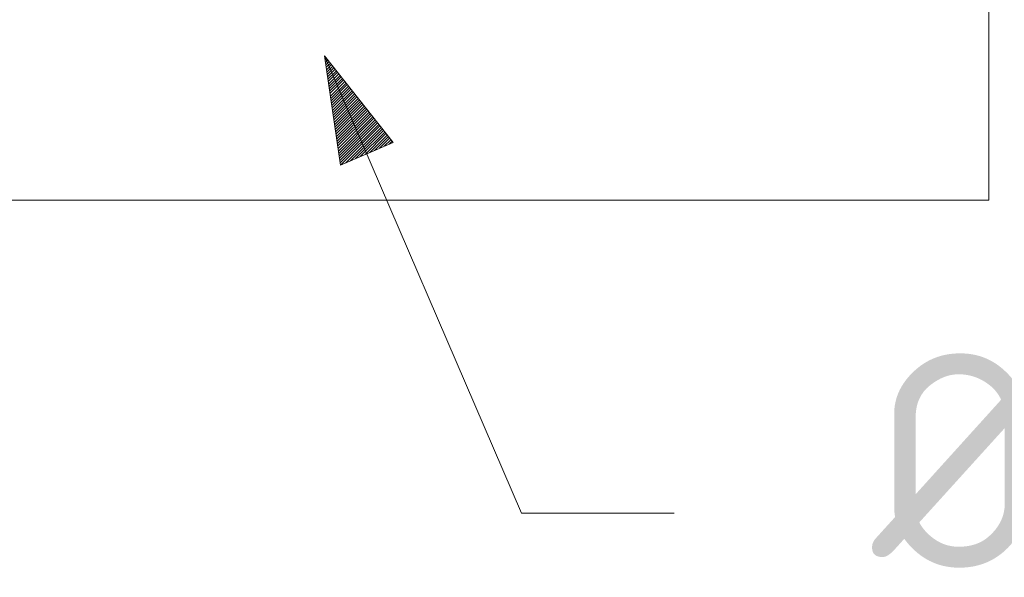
# Model space of a CAD drawing. Header units: inches. Extents: x -30 to 641, y 180 to 601.
# Tile 205 of 234: x 523 to 555, y 524 to 542. Entities that reach past the tile are written whole.
import ezdxf

# ---------------------------------------------------------------- set-up
doc = ezdxf.new("R2010")
doc.units = ezdxf.units.IN
doc.header["$MEASUREMENT"] = 0
doc.layers.add('1', color=7, linetype='Continuous')
doc.layers.add('Top', color=7, linetype='Continuous')

# ---------------------------------------------------------------- blocks, each defined once
blk = doc.blocks.new('block 4')
at = {"layer": '1', "color": 8, "lineweight": 18, "true_color": 0x808080}
blk.add_lwpolyline([(554.57, 566.574), (554.57, 535.876)], dxfattribs=at)
blk = doc.blocks.new('block 5')
at = {"layer": '1', "color": 8, "lineweight": 18, "true_color": 0x808080}
blk.add_lwpolyline([(-18.129, 535.876), (554.57, 535.876)], dxfattribs=at)
blk = doc.blocks.new('block 5130')
at = {"layer": '1', "color": 35, "lineweight": 13, "true_color": 0x99724c}
blk.add_lwpolyline([(532.818, 540.609), (539.268, 525.621)], dxfattribs=at)
blk = doc.blocks.new('block 5131')
at = {"layer": '1', "color": 35, "lineweight": 13, "true_color": 0x99724c}
blk.add_lwpolyline([(539.268, 525.621), (544.268, 525.621)], dxfattribs=at)
blk = doc.blocks.new('block 9833')
at = {"layer": 'Top', "color": 35, "true_color": 0x99724c, "insert": (550.746, 523.833), "char_height": 7, "attachment_point": 7}
blk.add_mtext('\\fDINPro|b0|i0|c0|p34;\\W1;Ø', dxfattribs=at)
blk = doc.blocks.new('block 9835')
at = {"layer": 'Top', "lineweight": 0}
blk.add_lwpolyline([(532.818, 540.609), (535.063, 537.765), (533.34, 537.023), (532.818, 540.609)], dxfattribs=at)
blk = doc.blocks.new('block 9836')
at = {"layer": 'Top', "lineweight": 0}
blk.add_lwpolyline([(532.828, 540.542), (532.852, 540.566)], dxfattribs=at)
blk = doc.blocks.new('block 9837')
at = {"layer": 'Top', "lineweight": 0}
blk.add_lwpolyline([(532.839, 540.463), (532.892, 540.516)], dxfattribs=at)
blk = doc.blocks.new('block 9838')
at = {"layer": 'Top', "lineweight": 0}
blk.add_lwpolyline([(532.851, 540.385), (532.931, 540.466)], dxfattribs=at)
blk = doc.blocks.new('block 9839')
at = {"layer": 'Top', "lineweight": 0}
blk.add_lwpolyline([(532.862, 540.307), (532.971, 540.415)], dxfattribs=at)
blk = doc.blocks.new('block 9840')
at = {"layer": 'Top', "lineweight": 0}
blk.add_lwpolyline([(532.874, 540.228), (533.011, 540.365)], dxfattribs=at)
blk = doc.blocks.new('block 9841')
at = {"layer": 'Top', "lineweight": 0}
blk.add_lwpolyline([(532.885, 540.15), (533.05, 540.315)], dxfattribs=at)
blk = doc.blocks.new('block 9842')
at = {"layer": 'Top', "lineweight": 0}
blk.add_lwpolyline([(532.897, 540.071), (533.09, 540.265)], dxfattribs=at)
blk = doc.blocks.new('block 9843')
at = {"layer": 'Top', "lineweight": 0}
blk.add_lwpolyline([(532.908, 539.993), (533.13, 540.215)], dxfattribs=at)
blk = doc.blocks.new('block 9844')
at = {"layer": 'Top', "lineweight": 0}
blk.add_lwpolyline([(532.919, 539.915), (533.169, 540.164)], dxfattribs=at)
blk = doc.blocks.new('block 9845')
at = {"layer": 'Top', "lineweight": 0}
blk.add_lwpolyline([(532.931, 539.836), (533.209, 540.114)], dxfattribs=at)
blk = doc.blocks.new('block 9846')
at = {"layer": 'Top', "lineweight": 0}
blk.add_lwpolyline([(532.942, 539.758), (533.248, 540.064)], dxfattribs=at)
blk = doc.blocks.new('block 9847')
at = {"layer": 'Top', "lineweight": 0}
blk.add_lwpolyline([(532.954, 539.679), (533.288, 540.014)], dxfattribs=at)
blk = doc.blocks.new('block 9848')
at = {"layer": 'Top', "lineweight": 0}
blk.add_lwpolyline([(532.965, 539.601), (533.328, 539.964)], dxfattribs=at)
blk = doc.blocks.new('block 9849')
at = {"layer": 'Top', "lineweight": 0}
blk.add_lwpolyline([(532.976, 539.523), (533.367, 539.913)], dxfattribs=at)
blk = doc.blocks.new('block 9850')
at = {"layer": 'Top', "lineweight": 0}
blk.add_lwpolyline([(532.988, 539.444), (533.407, 539.863)], dxfattribs=at)
blk = doc.blocks.new('block 9851')
at = {"layer": 'Top', "lineweight": 0}
blk.add_lwpolyline([(532.999, 539.366), (533.446, 539.813)], dxfattribs=at)
blk = doc.blocks.new('block 9852')
at = {"layer": 'Top', "lineweight": 0}
blk.add_lwpolyline([(533.011, 539.287), (533.486, 539.763)], dxfattribs=at)
blk = doc.blocks.new('block 9853')
at = {"layer": 'Top', "lineweight": 0}
blk.add_lwpolyline([(533.022, 539.209), (533.526, 539.713)], dxfattribs=at)
blk = doc.blocks.new('block 9854')
at = {"layer": 'Top', "lineweight": 0}
blk.add_lwpolyline([(533.033, 539.131), (533.565, 539.662)], dxfattribs=at)
blk = doc.blocks.new('block 9855')
at = {"layer": 'Top', "lineweight": 0}
blk.add_lwpolyline([(533.045, 539.052), (533.605, 539.612)], dxfattribs=at)
blk = doc.blocks.new('block 9856')
at = {"layer": 'Top', "lineweight": 0}
blk.add_lwpolyline([(533.056, 538.974), (533.644, 539.562)], dxfattribs=at)
blk = doc.blocks.new('block 9857')
at = {"layer": 'Top', "lineweight": 0}
blk.add_lwpolyline([(533.068, 538.896), (533.684, 539.512)], dxfattribs=at)
blk = doc.blocks.new('block 9858')
at = {"layer": 'Top', "lineweight": 0}
blk.add_lwpolyline([(533.079, 538.817), (533.724, 539.462)], dxfattribs=at)
blk = doc.blocks.new('block 9859')
at = {"layer": 'Top', "lineweight": 0}
blk.add_lwpolyline([(533.091, 538.739), (533.763, 539.412)], dxfattribs=at)
blk = doc.blocks.new('block 9860')
at = {"layer": 'Top', "lineweight": 0}
blk.add_lwpolyline([(533.102, 538.66), (533.803, 539.361)], dxfattribs=at)
blk = doc.blocks.new('block 9861')
at = {"layer": 'Top', "lineweight": 0}
blk.add_lwpolyline([(533.113, 538.582), (533.843, 539.311)], dxfattribs=at)
blk = doc.blocks.new('block 9862')
at = {"layer": 'Top', "lineweight": 0}
blk.add_lwpolyline([(533.125, 538.504), (533.882, 539.261)], dxfattribs=at)
blk = doc.blocks.new('block 9863')
at = {"layer": 'Top', "lineweight": 0}
blk.add_lwpolyline([(533.136, 538.425), (533.922, 539.211)], dxfattribs=at)
blk = doc.blocks.new('block 9864')
at = {"layer": 'Top', "lineweight": 0}
blk.add_lwpolyline([(533.148, 538.347), (533.961, 539.161)], dxfattribs=at)
blk = doc.blocks.new('block 9865')
at = {"layer": 'Top', "lineweight": 0}
blk.add_lwpolyline([(533.159, 538.268), (534.001, 539.11)], dxfattribs=at)
blk = doc.blocks.new('block 9866')
at = {"layer": 'Top', "lineweight": 0}
blk.add_lwpolyline([(533.17, 538.19), (534.041, 539.06)], dxfattribs=at)
blk = doc.blocks.new('block 9867')
at = {"layer": 'Top', "lineweight": 0}
blk.add_lwpolyline([(533.182, 538.112), (534.08, 539.01)], dxfattribs=at)
blk = doc.blocks.new('block 9868')
at = {"layer": 'Top', "lineweight": 0}
blk.add_lwpolyline([(533.193, 538.033), (534.12, 538.96)], dxfattribs=at)
blk = doc.blocks.new('block 9869')
at = {"layer": 'Top', "lineweight": 0}
blk.add_lwpolyline([(533.205, 537.955), (534.159, 538.91)], dxfattribs=at)
blk = doc.blocks.new('block 9870')
at = {"layer": 'Top', "lineweight": 0}
blk.add_lwpolyline([(533.216, 537.876), (534.199, 538.859)], dxfattribs=at)
blk = doc.blocks.new('block 9871')
at = {"layer": 'Top', "lineweight": 0}
blk.add_lwpolyline([(533.227, 537.798), (534.239, 538.809)], dxfattribs=at)
blk = doc.blocks.new('block 9872')
at = {"layer": 'Top', "lineweight": 0}
blk.add_lwpolyline([(533.239, 537.72), (534.278, 538.759)], dxfattribs=at)
blk = doc.blocks.new('block 9873')
at = {"layer": 'Top', "lineweight": 0}
blk.add_lwpolyline([(533.25, 537.641), (534.318, 538.709)], dxfattribs=at)
blk = doc.blocks.new('block 9874')
at = {"layer": 'Top', "lineweight": 0}
blk.add_lwpolyline([(533.262, 537.563), (534.358, 538.659)], dxfattribs=at)
blk = doc.blocks.new('block 9875')
at = {"layer": 'Top', "lineweight": 0}
blk.add_lwpolyline([(533.273, 537.485), (534.397, 538.608)], dxfattribs=at)
blk = doc.blocks.new('block 9876')
at = {"layer": 'Top', "lineweight": 0}
blk.add_lwpolyline([(533.285, 537.406), (534.437, 538.558)], dxfattribs=at)
blk = doc.blocks.new('block 9877')
at = {"layer": 'Top', "lineweight": 0}
blk.add_lwpolyline([(533.296, 537.328), (534.476, 538.508)], dxfattribs=at)
blk = doc.blocks.new('block 9878')
at = {"layer": 'Top', "lineweight": 0}
blk.add_lwpolyline([(533.307, 537.249), (534.516, 538.458)], dxfattribs=at)
blk = doc.blocks.new('block 9879')
at = {"layer": 'Top', "lineweight": 0}
blk.add_lwpolyline([(533.319, 537.171), (534.556, 538.408)], dxfattribs=at)
blk = doc.blocks.new('block 9880')
at = {"layer": 'Top', "lineweight": 0}
blk.add_lwpolyline([(533.33, 537.093), (534.595, 538.358)], dxfattribs=at)
blk = doc.blocks.new('block 9881')
at = {"layer": 'Top', "lineweight": 0}
blk.add_lwpolyline([(533.358, 537.031), (534.635, 538.307)], dxfattribs=at)
blk = doc.blocks.new('block 9882')
at = {"layer": 'Top', "lineweight": 0}
blk.add_lwpolyline([(533.516, 537.099), (534.674, 538.257)], dxfattribs=at)
blk = doc.blocks.new('block 9883')
at = {"layer": 'Top', "lineweight": 0}
blk.add_lwpolyline([(533.674, 537.167), (534.714, 538.207)], dxfattribs=at)
blk = doc.blocks.new('block 9884')
at = {"layer": 'Top', "lineweight": 0}
blk.add_lwpolyline([(533.831, 537.235), (534.754, 538.157)], dxfattribs=at)
blk = doc.blocks.new('block 9885')
at = {"layer": 'Top', "lineweight": 0}
blk.add_lwpolyline([(533.989, 537.302), (534.793, 538.107)], dxfattribs=at)
blk = doc.blocks.new('block 9886')
at = {"layer": 'Top', "lineweight": 0}
blk.add_lwpolyline([(534.147, 537.37), (534.833, 538.056)], dxfattribs=at)
blk = doc.blocks.new('block 9887')
at = {"layer": 'Top', "lineweight": 0}
blk.add_lwpolyline([(534.304, 537.438), (534.872, 538.006)], dxfattribs=at)
blk = doc.blocks.new('block 9888')
at = {"layer": 'Top', "lineweight": 0}
blk.add_lwpolyline([(534.462, 537.506), (534.912, 537.956)], dxfattribs=at)
blk = doc.blocks.new('block 9889')
at = {"layer": 'Top', "lineweight": 0}
blk.add_lwpolyline([(534.62, 537.574), (534.952, 537.906)], dxfattribs=at)
blk = doc.blocks.new('block 9890')
at = {"layer": 'Top', "lineweight": 0}
blk.add_lwpolyline([(534.777, 537.642), (534.991, 537.856)], dxfattribs=at)
blk = doc.blocks.new('block 9891')
at = {"layer": 'Top', "lineweight": 0}
blk.add_lwpolyline([(534.935, 537.709), (535.031, 537.805)], dxfattribs=at)

msp = doc.modelspace()

# ---------------------------------------------------------------- block references
at = {"layer": '1'}
for name in ['block 4', 'block 5130', 'block 5', 'block 5131']:
    msp.add_blockref(name, (0, 0), dxfattribs=at)
at = {"layer": 'Top'}
for name in ['block 9835', 'block 9836', 'block 9837', 'block 9838', 'block 9839', 'block 9840', 'block 9841', 'block 9842', 'block 9843', 'block 9844', 'block 9845', 'block 9846', 'block 9847', 'block 9848', 'block 9849', 'block 9850', 'block 9851', 'block 9852', 'block 9853', 'block 9854', 'block 9855', 'block 9856', 'block 9857', 'block 9858', 'block 9859', 'block 9860', 'block 9861', 'block 9862', 'block 9863', 'block 9864', 'block 9865', 'block 9866', 'block 9867', 'block 9868', 'block 9869', 'block 9870', 'block 9871', 'block 9872', 'block 9873', 'block 9874', 'block 9875', 'block 9876', 'block 9877', 'block 9878', 'block 9879', 'block 9880', 'block 9881', 'block 9882', 'block 9883', 'block 9884', 'block 9885', 'block 9886', 'block 9887', 'block 9888', 'block 9889', 'block 9890', 'block 9891', 'block 9833']:
    msp.add_blockref(name, (0, 0), dxfattribs=at)

doc.saveas('drawing.dxf')
